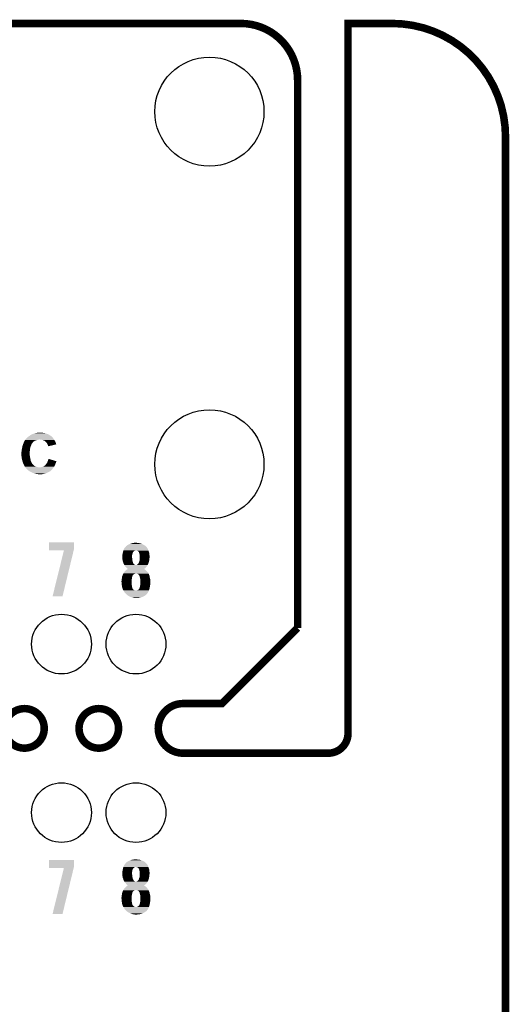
# Model space of a CAD drawing. Extents: x -1.3 to 24.2, y -3.9 to 39.2.
# Tile 33 of 33: x 14.3 to 24.2, y 19.3 to 39.2. Entities that reach past the tile are written whole.
import ezdxf

# ---------------------------------------------------------------- set-up
doc = ezdxf.new("R2010")
doc.units = 0
doc.layers.get('0').update_dxf_attribs({"linetype": 'CONTINUOUS'})
for name, color, linetype in [('THERMO_31_CLICK_V100_GKO', 5, 'CONTINUOUS'), ('THERMO_31_CLICK_V100_GTO', 14, 'CONTINUOUS'), ('THERMO_31_CLICK_V100_GTS', 12, 'CONTINUOUS')]:
    doc.layers.add(name, color=color, linetype=linetype)

# ---------------------------------------------------------------- blocks, each defined once
blk = doc.blocks.new('ROUND_9')
blk.add_circle((0, 0), 1.1)
blk = doc.blocks.new('ROUND_23')
blk.add_circle((0, 0), 0.602)

msp = doc.modelspace()

# ---------------------------------------------------------------- linework, layer by layer
at = {"layer": 'THERMO_31_CLICK_V100_GKO', "const_width": 0.1524}
for points in [[(13.843, 39.116), (18.796, 39.116)], [(20.955, 24.80056), (20.955, 39.116), (21.844, 39.116)], [(19.939, 26.924), (19.939, 37.973)], [(24.13, -1.27), (24.13, 36.83)], [(17.63014, 25.4), (18.415, 25.4), (19.939, 26.924)], [(17.63014, 24.39924), (20.55622, 24.39924)]]:
    msp.add_lwpolyline(points, dxfattribs=at)
for points in [[(19.939, 37.973, 0.4142136), (18.796, 39.116)], [(24.13, 36.83, 0.4142136), (21.844, 39.116)], [(17.63014, 25.4, 1), (17.63014, 24.39924)], [(20.55622, 24.39924, 0.4160804), (20.955, 24.80056)]]:
    msp.add_lwpolyline(points, format="xyb", dxfattribs=at)
for points in [[(14.0335, 24.89962, 1), (14.83106, 24.89962, 1)], [(15.5321, 24.89962, 1), (16.32966, 24.89962, 1)]]:
    msp.add_lwpolyline(points, format="xyb", close=True, dxfattribs=at)
at = {"layer": 'THERMO_31_CLICK_V100_GTO'}
for points in [[(14.500862, 30.777182), (14.503402, 30.779722), (14.99108, 30.777182), (14.988118, 30.779722)], [(14.503402, 30.779722), (14.5161, 30.787338), (14.988118, 30.779722), (14.97923, 30.787338)], [(14.5161, 30.787338), (14.52372, 30.79242), (14.97923, 30.787338), (14.9733, 30.79242)], [(14.52372, 30.79242), (14.53134, 30.7975), (14.9733, 30.79242), (14.966528, 30.7975)], [(14.53134, 30.7975), (14.54556, 30.80766), (14.966528, 30.7975), (14.95298, 30.80766)], [(14.54556, 30.80766), (14.54912, 30.810202), (14.95298, 30.80766), (14.948532, 30.810202)], [(14.54912, 30.810202), (14.562454, 30.81782), (14.948532, 30.810202), (14.935198, 30.81782)], [(14.562454, 30.81782), (14.5669, 30.82036), (14.935198, 30.81782), (14.93012, 30.82036)], [(14.5669, 30.82036), (14.58722, 30.83052), (14.93012, 30.82036), (14.909802, 30.83052)], [(14.58722, 30.83052), (14.604364, 30.83814), (14.909802, 30.83052), (14.894562, 30.83814)], [(14.604364, 30.83814), (14.61008, 30.84068), (14.894562, 30.83814), (14.884402, 30.84068)], [(14.61008, 30.84068), (14.617702, 30.84322), (14.884402, 30.84068), (14.874242, 30.84322)], [(14.617702, 30.84322), (14.63294, 30.848298), (14.874242, 30.84322), (14.860698, 30.848298)], [(14.63294, 30.848298), (14.64225, 30.850838), (14.860698, 30.848298), (14.853922, 30.850838)], [(14.64225, 30.850838), (14.660878, 30.85592), (14.853922, 30.850838), (14.8336, 30.85592)], [(14.660878, 30.85592), (14.674848, 30.85846), (14.8336, 30.85592), (14.81836, 30.85846)], [(14.674848, 30.85846), (14.688818, 30.861), (14.81836, 30.85846), (14.80058, 30.861)], [(14.688818, 30.861), (14.719298, 30.86354), (14.80058, 30.861), (14.787882, 30.86354)], [(14.719298, 30.86354), (14.749778, 30.86608), (14.772642, 30.86354), (14.762482, 30.86608)], [(14.3891, 30.57906), (14.398242, 30.609542), (14.55674, 30.57906), (14.5669, 30.609542)], [(14.398242, 30.609542), (14.402052, 30.62224), (14.5669, 30.609542), (14.57198, 30.62224)], [(14.402052, 30.62224), (14.404338, 30.62986), (14.57198, 30.62224), (14.57579, 30.62986)], [(14.404338, 30.62986), (14.405352, 30.632398), (14.57579, 30.62986), (14.57706, 30.632398)], [(14.405352, 30.632398), (14.41145, 30.647638), (14.57706, 30.632398), (14.587218, 30.647638)], [(14.41145, 30.647638), (14.413482, 30.652716), (14.587218, 30.647638), (14.589758, 30.652716)], [(14.413482, 30.652716), (14.4145, 30.65526), (14.589758, 30.652716), (14.5923, 30.65526)], [(14.4145, 30.65526), (14.41565, 30.657794), (14.5923, 30.65526), (14.594834, 30.657794)], [(14.41565, 30.657794), (14.416806, 30.660334), (14.594834, 30.657794), (14.59484, 30.660334)], [(14.416806, 30.660334), (14.4272, 30.683198), (14.59484, 30.660334), (14.6177, 30.683198)], [(14.4272, 30.683198), (14.431434, 30.69082), (14.6177, 30.683198), (14.62786, 30.69082)], [(14.431434, 30.69082), (14.435666, 30.69844), (14.62786, 30.69082), (14.640558, 30.69844)], [(14.435666, 30.69844), (14.4399, 30.70606), (14.640558, 30.69844), (14.659608, 30.70606)], [(14.4399, 30.70606), (14.441424, 30.7086), (14.659608, 30.70606), (14.66596, 30.7086)], [(14.441424, 30.7086), (14.445996, 30.71622), (14.66596, 30.7086), (14.688822, 30.71622)], [(14.445996, 30.71622), (14.450568, 30.72384), (14.688822, 30.71622), (14.719298, 30.72384)], [(14.450568, 30.72384), (14.45209, 30.726378), (14.724376, 30.72384), (14.731998, 30.726378)], [(14.45209, 30.726378), (14.452092, 30.72638), (14.731998, 30.726378), (14.739622, 30.72638)], [(14.452092, 30.72638), (14.455142, 30.731462), (15.028616, 30.72638), (15.025794, 30.731462)], [(14.455142, 30.731462), (14.462754, 30.739078), (15.025794, 30.731462), (15.021562, 30.739078)], [(14.462754, 30.739078), (14.47546, 30.751786), (15.021562, 30.739078), (15.010972, 30.751786)], [(14.47546, 30.751786), (14.475464, 30.75432), (15.010972, 30.751786), (15.00886, 30.75432)], [(14.475464, 30.75432), (14.475466, 30.754326), (15.00886, 30.75432), (15.008858, 30.754326)], [(14.475466, 30.754326), (14.483078, 30.761938), (15.008858, 30.754326), (15.003782, 30.761938)], [(14.483078, 30.761938), (14.48562, 30.76448), (15.003782, 30.761938), (15.002512, 30.76448)], [(14.48562, 30.76448), (14.489422, 30.767016), (15.002512, 30.76448), (15.001242, 30.767016)], [(14.489422, 30.767016), (14.493242, 30.769562), (15.001242, 30.767016), (14.998698, 30.769562)], [(14.493242, 30.769562), (14.500862, 30.777182), (14.998698, 30.769562), (14.99108, 30.777182)], [(14.765018, 30.72384), (14.739622, 30.72638), (15.030028, 30.72384), (15.028616, 30.72638)], [(14.78534, 30.71876), (14.765018, 30.72384), (15.03285, 30.71876), (15.030028, 30.72384)], [(14.794234, 30.71622), (14.78534, 30.71876), (15.03426, 30.71622), (15.03285, 30.71876)], [(14.80312, 30.713682), (14.794234, 30.71622), (15.035784, 30.713682), (15.03426, 30.71622)], [(14.8209, 30.70606), (14.80312, 30.713682), (15.040356, 30.70606), (15.035784, 30.713682)], [(14.8336, 30.70098), (14.8209, 30.70606), (15.043404, 30.70098), (15.040356, 30.70606)], [(14.843758, 30.69336), (14.8336, 30.70098), (15.047976, 30.69336), (15.043404, 30.70098)], [(14.846302, 30.690818), (14.843758, 30.69336), (15.0495, 30.690818), (15.047976, 30.69336)], [(14.848834, 30.688286), (14.846302, 30.690818), (15.050652, 30.688286), (15.0495, 30.690818)], [(14.851374, 30.68828), (14.848834, 30.688286), (15.050654, 30.68828), (15.050652, 30.688286)], [(14.866622, 30.673038), (14.851374, 30.68828), (15.057584, 30.673038), (15.050654, 30.68828)], [(14.875088, 30.66288), (14.866622, 30.673038), (15.0622, 30.66288), (15.057584, 30.673038)], [(14.87932, 30.6578), (14.875088, 30.66288), (15.064012, 30.6578), (15.0622, 30.66288)], [(14.892018, 30.64002), (14.87932, 30.6578), (15.070348, 30.64002), (15.064012, 30.6578)], [(14.898374, 30.627314), (14.892018, 30.64002), (15.074876, 30.627314), (15.070348, 30.64002)], [(14.89964, 30.62478), (14.898374, 30.627314), (15.064056, 30.62478), (15.074876, 30.627314)], [(14.90472, 30.609542), (14.89964, 30.62478), (14.998992, 30.609542), (15.064056, 30.62478)], [(14.909798, 30.599384), (14.90472, 30.609542), (14.955618, 30.599384), (14.998992, 30.609542)], [(14.9098, 30.591782), (14.909798, 30.599384), (14.923158, 30.591782), (14.955618, 30.599384)], [(14.912318, 30.59176), (14.9098, 30.591782), (14.923064, 30.59176), (14.923158, 30.591782)], [(14.91234, 30.589248), (14.912318, 30.59176), (14.91234, 30.589248), (14.923064, 30.59176)], [(14.37132, 30.46984), (14.372046, 30.474922), (14.53896, 30.46984), (14.53896, 30.474922)], [(14.37132, 30.411418), (14.37132, 30.46984), (14.53896, 30.411418), (14.53896, 30.46984)], [(14.37132, 30.401258), (14.37132, 30.411418), (14.540654, 30.401258), (14.53896, 30.411418)], [(14.372884, 30.38094), (14.37132, 30.401258), (14.54404, 30.38094), (14.540654, 30.401258)], [(14.372046, 30.474922), (14.37386, 30.48762), (14.53896, 30.474922), (14.540228, 30.48762)], [(14.37386, 30.48762), (14.375446, 30.50032), (14.540228, 30.48762), (14.5415, 30.50032)], [(14.375446, 30.50032), (14.378304, 30.52318), (14.5415, 30.50032), (14.54404, 30.52318)], [(14.378304, 30.52318), (14.37894, 30.528258), (14.54404, 30.52318), (14.544674, 30.528258)], [(14.37894, 30.528258), (14.381986, 30.543498), (14.544674, 30.528258), (14.54658, 30.543498)], [(14.381986, 30.543498), (14.386052, 30.56382), (14.54658, 30.543498), (14.551662, 30.56382)], [(14.386052, 30.56382), (14.3891, 30.57906), (14.551662, 30.56382), (14.55674, 30.57906)], [(14.37386, 30.368238), (14.372884, 30.38094), (14.545856, 30.368238), (14.54404, 30.38094)], [(14.374708, 30.363162), (14.37386, 30.368238), (14.54658, 30.363162), (14.545856, 30.368238)], [(14.37894, 30.33776), (14.374708, 30.363162), (14.552024, 30.33776), (14.54658, 30.363162)], [(14.381712, 30.3276), (14.37894, 30.33776), (14.5542, 30.3276), (14.552024, 30.33776)], [(14.392104, 30.289498), (14.381712, 30.3276), (14.561822, 30.289498), (14.5542, 30.3276)], [(14.39418, 30.28188), (14.392104, 30.289498), (14.565088, 30.28188), (14.561822, 30.289498)], [(14.397228, 30.27172), (14.39418, 30.28188), (14.56944, 30.27172), (14.565088, 30.28188)], [(14.401798, 30.25648), (14.397228, 30.27172), (14.57706, 30.25648), (14.56944, 30.27172)], [(14.408574, 30.24124), (14.401798, 30.25648), (14.58468, 30.24124), (14.57706, 30.25648)], [(14.41196, 30.23362), (14.408574, 30.24124), (14.590774, 30.23362), (14.58468, 30.24124)], [(14.414504, 30.228534), (14.41196, 30.23362), (14.59484, 30.228534), (14.590774, 30.23362)], [(14.41577, 30.226), (14.414504, 30.228534), (14.594862, 30.226), (14.59484, 30.228534)], [(14.415774, 30.225994), (14.41577, 30.226), (14.597386, 30.225994), (14.594862, 30.226)], [(14.419582, 30.218378), (14.415774, 30.225994), (14.605002, 30.218378), (14.597386, 30.225994)], [(14.42212, 30.2133), (14.419582, 30.218378), (14.61135, 30.2133), (14.605002, 30.218378)], [(14.425024, 30.20822), (14.42212, 30.2133), (14.6177, 30.20822), (14.61135, 30.2133)], [(14.43228, 30.195522), (14.425024, 30.20822), (14.63294, 30.195522), (14.6177, 30.20822)], [(14.432282, 30.19552), (14.43228, 30.195522), (14.632942, 30.19552), (14.63294, 30.195522)], [(14.437726, 30.182818), (14.432282, 30.19552), (14.65326, 30.182818), (14.632942, 30.19552)], [(14.81074, 30.18028), (14.83106, 30.19044), (15.031718, 30.18028), (15.036798, 30.19044)], [(14.83106, 30.19044), (14.84884, 30.205678), (15.036798, 30.19044), (15.044418, 30.205678)], [(14.84884, 30.205678), (14.85646, 30.213302), (15.044418, 30.205678), (15.04823, 30.213302)], [(14.85646, 30.213302), (14.86408, 30.22346), (15.04823, 30.213302), (15.053308, 30.22346)], [(14.86408, 30.22346), (14.866112, 30.226), (15.053308, 30.22346), (15.05458, 30.226)], [(14.866112, 30.226), (14.87424, 30.23616), (15.05458, 30.226), (15.057966, 30.23616)], [(14.87424, 30.23616), (14.87787, 30.241242), (15.057966, 30.23616), (15.05966, 30.241242)], [(14.87787, 30.241242), (14.88694, 30.25394), (15.05966, 30.241242), (15.06474, 30.25394)], [(14.88694, 30.25394), (14.891454, 30.264098), (15.06474, 30.25394), (15.06982, 30.264098)], [(14.891454, 30.264098), (14.89597, 30.27426), (15.06982, 30.264098), (15.072362, 30.27426)], [(14.89597, 30.27426), (14.8971, 30.2768), (15.072362, 30.27426), (15.073208, 30.2768)], [(14.8971, 30.2768), (14.898944, 30.281876), (15.073208, 30.2768), (15.0749, 30.281876)], [(14.898944, 30.281876), (14.899868, 30.284414), (15.0749, 30.281876), (15.077434, 30.284414)], [(14.899868, 30.284414), (14.900788, 30.286944), (15.077434, 30.284414), (15.07744, 30.286944)], [(14.900788, 30.286944), (14.90726, 30.30474), (15.07744, 30.286944), (15.018456, 30.30474)], [(14.90726, 30.30474), (14.91744, 30.335216), (15.018456, 30.30474), (14.91744, 30.335216)], [(14.4399, 30.177742), (14.437726, 30.182818), (14.67019, 30.177742), (14.65326, 30.182818)], [(14.441932, 30.175202), (14.4399, 30.177742), (14.67866, 30.175202), (14.67019, 30.177742)], [(14.45006, 30.16504), (14.441932, 30.175202), (14.706604, 30.16504), (14.67866, 30.175202)], [(14.451966, 30.1625), (14.45006, 30.16504), (14.737082, 30.1625), (14.721842, 30.16504)], [(14.45768, 30.15488), (14.451966, 30.1625), (15.014134, 30.15488), (15.019408, 30.1625)], [(14.46276, 30.14726), (14.45768, 30.15488), (15.00886, 30.14726), (15.014134, 30.15488)], [(14.46784, 30.13964), (14.46276, 30.14726), (15.002998, 30.13964), (15.00886, 30.14726)], [(14.49324, 30.114242), (14.46784, 30.13964), (14.983458, 30.114242), (15.002998, 30.13964)], [(14.493244, 30.11424), (14.49324, 30.114242), (14.983458, 30.11424), (14.983458, 30.114242)], [(14.510174, 30.10154), (14.493244, 30.11424), (14.97076, 30.10154), (14.983458, 30.11424)], [(14.51356, 30.099), (14.510174, 30.10154), (14.96771, 30.099), (14.97076, 30.10154)], [(14.528798, 30.088842), (14.51356, 30.099), (14.955522, 30.088842), (14.96771, 30.099)], [(14.53261, 30.0863), (14.528798, 30.088842), (14.952974, 30.0863), (14.955522, 30.088842)], [(14.532614, 30.086298), (14.53261, 30.0863), (14.950436, 30.086298), (14.952974, 30.0863)], [(14.53642, 30.08376), (14.532614, 30.086298), (14.945362, 30.08376), (14.950436, 30.086298)], [(14.536424, 30.083758), (14.53642, 30.08376), (14.94536, 30.083758), (14.945362, 30.08376)], [(14.545568, 30.078678), (14.536424, 30.083758), (14.940276, 30.078678), (14.94536, 30.083758)], [(14.55928, 30.07106), (14.545568, 30.078678), (14.925038, 30.07106), (14.940276, 30.078678)], [(14.58214, 30.0609), (14.55928, 30.07106), (14.904718, 30.0609), (14.925038, 30.07106)], [(14.5923, 30.05582), (14.58214, 30.0609), (14.894558, 30.05582), (14.904718, 30.0609)], [(14.60246, 30.05074), (14.5923, 30.05582), (14.87932, 30.05074), (14.894558, 30.05582)], [(14.625322, 30.04312), (14.60246, 30.05074), (14.86408, 30.04312), (14.87932, 30.05074)], [(14.62533, 30.043118), (14.625322, 30.04312), (14.864078, 30.043118), (14.86408, 30.04312)], [(14.64564, 30.03804), (14.62533, 30.043118), (14.846298, 30.03804), (14.864078, 30.043118)], [(14.65453, 30.0355), (14.64564, 30.03804), (14.82852, 30.0355), (14.846298, 30.03804)], [(14.663418, 30.03296), (14.65453, 30.0355), (14.81836, 30.03296), (14.82852, 30.0355)], [(14.6812, 30.03042), (14.663418, 30.03296), (14.8082, 30.03042), (14.81836, 30.03296)], [(14.69898, 30.02788), (14.6812, 30.03042), (14.796768, 30.02788), (14.8082, 30.03042)], [(14.711678, 30.02534), (14.69898, 30.02788), (14.785338, 30.02534), (14.796768, 30.02788)], [(14.731998, 30.022802), (14.724376, 30.02534), (14.739636, 30.022802), (14.76248, 30.02534)], [(14.739618, 30.0228), (14.731998, 30.022802), (14.739618, 30.0228), (14.739636, 30.022802)], [(14.737082, 30.1625), (14.742164, 30.162502), (15.019408, 30.1625), (15.01941, 30.162502)], [(14.742164, 30.162502), (14.747244, 30.16504), (15.01941, 30.162502), (15.021168, 30.16504)], [(14.759942, 30.16504), (14.775182, 30.167582), (15.021168, 30.16504), (15.022926, 30.167582)], [(14.775182, 30.167582), (14.79296, 30.175202), (15.022926, 30.167582), (15.028202, 30.175202)], [(14.79296, 30.175202), (14.81074, 30.18028), (15.028202, 30.175202), (15.031718, 30.18028)], [(14.930122, 28.514038), (14.93014, 28.648638), (15.4305, 28.514038), (15.4305, 28.648638)], [(14.93014, 28.648638), (14.930142, 28.64866), (15.4305, 28.648638), (14.930142, 28.64866)], [(16.504922, 28.592782), (16.52778, 28.60548), (16.852894, 28.592782), (16.829316, 28.60548)], [(16.52778, 28.60548), (16.539972, 28.61056), (16.829316, 28.60548), (16.819882, 28.61056)], [(16.539972, 28.61056), (16.55826, 28.61818), (16.819882, 28.61056), (16.80007, 28.61818)], [(16.55826, 28.61818), (16.571468, 28.62326), (16.80007, 28.61818), (16.78686, 28.62326)], [(16.571468, 28.62326), (16.591282, 28.63088), (16.78686, 28.62326), (16.763998, 28.63088)], [(16.591282, 28.63088), (16.602068, 28.633418), (16.763998, 28.63088), (16.756382, 28.633418)], [(16.602068, 28.633418), (16.623664, 28.6385), (16.756382, 28.633418), (16.7259, 28.6385)], [(16.623664, 28.6385), (16.63446, 28.64104), (16.7259, 28.6385), (16.703042, 28.64104)], [(16.63446, 28.64104), (16.680178, 28.64358), (16.703042, 28.64104), (16.692882, 28.64358)], [(14.93012, 28.488662), (14.930122, 28.514038), (15.42434, 28.488662), (15.4305, 28.514038)], [(15.227272, 28.48864), (14.93012, 28.488662), (15.424336, 28.48864), (15.42434, 28.488662)], [(14.998706, 27.561566), (15.227272, 28.48864), (15.199348, 27.561566), (15.424336, 28.48864)], [(16.40586, 28.381962), (16.407834, 28.39974), (16.601756, 28.381962), (16.60398, 28.39974)], [(16.407834, 28.39974), (16.4084, 28.40482), (16.60398, 28.39974), (16.604826, 28.40482)], [(16.4084, 28.40482), (16.410092, 28.414982), (16.604826, 28.40482), (16.606522, 28.414982)], [(16.410092, 28.414982), (16.41348, 28.4353), (16.606522, 28.414982), (16.613292, 28.4353)], [(16.41348, 28.4353), (16.415824, 28.44546), (16.613292, 28.4353), (16.61668, 28.44546)], [(16.415824, 28.44546), (16.416998, 28.450544), (16.61668, 28.44546), (16.61922, 28.450544)], [(16.416998, 28.450544), (16.417584, 28.453084), (16.61922, 28.450544), (16.619224, 28.453084)], [(16.417584, 28.453084), (16.420516, 28.465782), (16.619224, 28.453084), (16.629382, 28.465782)], [(16.420516, 28.465782), (16.421102, 28.46832), (16.629382, 28.465782), (16.632766, 28.46832)], [(16.421102, 28.46832), (16.425636, 28.48102), (16.632766, 28.46832), (16.649702, 28.48102)], [(16.425636, 28.48102), (16.426542, 28.483558), (16.649702, 28.48102), (16.65732, 28.483558)], [(16.426542, 28.483558), (16.42745, 28.4861), (16.65732, 28.483558), (16.667478, 28.4861)], [(16.42745, 28.4861), (16.428358, 28.48864), (16.667478, 28.4861), (16.675104, 28.48864)], [(16.428358, 28.48864), (16.4338, 28.50388), (16.930582, 28.48864), (16.924232, 28.50388)], [(16.4338, 28.50388), (16.44015, 28.51658), (16.924232, 28.50388), (16.91894, 28.51658)], [(16.44015, 28.51658), (16.45158, 28.539438), (16.91894, 28.51658), (16.906242, 28.539438)], [(16.45158, 28.539438), (16.451582, 28.53944), (16.906242, 28.539438), (16.906242, 28.53944)], [(16.451582, 28.53944), (16.465434, 28.55468), (16.906242, 28.53944), (16.89354, 28.55468)], [(16.465434, 28.55468), (16.476978, 28.56738), (16.89354, 28.55468), (16.88084, 28.56738)], [(16.476978, 28.56738), (16.476982, 28.567384), (16.88084, 28.56738), (16.880836, 28.567384)], [(16.476982, 28.567384), (16.479524, 28.57246), (16.880836, 28.567384), (16.875252, 28.57246)], [(16.479524, 28.57246), (16.48968, 28.58008), (16.875252, 28.57246), (16.86687, 28.58008)], [(16.48968, 28.58008), (16.504916, 28.592778), (16.86687, 28.58008), (16.8529, 28.592778)], [(16.504916, 28.592778), (16.504922, 28.592782), (16.8529, 28.592778), (16.852894, 28.592782)], [(16.692874, 28.4861), (16.680178, 28.48864), (16.93164, 28.4861), (16.930582, 28.48864)], [(16.692882, 28.486098), (16.692874, 28.4861), (16.931642, 28.486098), (16.93164, 28.4861)], [(16.705582, 28.48102), (16.692882, 28.486098), (16.933456, 28.48102), (16.931642, 28.486098)], [(16.72336, 28.470856), (16.705582, 28.48102), (16.937084, 28.470856), (16.933456, 28.48102)], [(16.73352, 28.45816), (16.72336, 28.470856), (16.94162, 28.45816), (16.937084, 28.470856)], [(16.7386, 28.453076), (16.73352, 28.45816), (16.943434, 28.453076), (16.94162, 28.45816)], [(16.739616, 28.450538), (16.7386, 28.453076), (16.94434, 28.450538), (16.943434, 28.453076)], [(16.743682, 28.44038), (16.739616, 28.450538), (16.946246, 28.44038), (16.94434, 28.450538)], [(16.74876, 28.4226), (16.743682, 28.44038), (16.94958, 28.4226), (16.946246, 28.44038)], [(16.751936, 28.4099), (16.74876, 28.4226), (16.95196, 28.4099), (16.94958, 28.4226)], [(16.75638, 28.392118), (16.751936, 28.4099), (16.952948, 28.392118), (16.95196, 28.4099)], [(16.40332, 28.371802), (16.405224, 28.37942), (16.60144, 28.371802), (16.60144, 28.37942)], [(16.40332, 28.359098), (16.40332, 28.371802), (16.60144, 28.359098), (16.60144, 28.371802)], [(16.40459, 28.343862), (16.40332, 28.359098), (16.60144, 28.343862), (16.60144, 28.359098)], [(16.405438, 28.333702), (16.40459, 28.343862), (16.60398, 28.333702), (16.60144, 28.343862)], [(16.405224, 28.37942), (16.40586, 28.381962), (16.60144, 28.37942), (16.601756, 28.381962)], [(16.40586, 28.32862), (16.405438, 28.333702), (16.60398, 28.32862), (16.60398, 28.333702)], [(16.407938, 28.305762), (16.40586, 28.32862), (16.60398, 28.305762), (16.60398, 28.32862)], [(16.4084, 28.30068), (16.407938, 28.305762), (16.605366, 28.30068), (16.60398, 28.305762)], [(16.412974, 28.27782), (16.4084, 28.30068), (16.6116, 28.27782), (16.605366, 28.30068)], [(16.41348, 28.275282), (16.412974, 28.27782), (16.612186, 28.275282), (16.6116, 28.27782)], [(16.4211, 28.25242), (16.41348, 28.275282), (16.617462, 28.25242), (16.612186, 28.275282)], [(16.423276, 28.244804), (16.4211, 28.25242), (16.619218, 28.244804), (16.617462, 28.25242)], [(16.426178, 28.23464), (16.423276, 28.244804), (16.624762, 28.23464), (16.619218, 28.244804)], [(16.43126, 28.22194), (16.426178, 28.23464), (16.631688, 28.22194), (16.624762, 28.23464)], [(16.432956, 28.21686), (16.43126, 28.22194), (16.634458, 28.21686), (16.631688, 28.22194)], [(16.4338, 28.214324), (16.432956, 28.21686), (16.636362, 28.214324), (16.634458, 28.21686)], [(16.436338, 28.21178), (16.4338, 28.214324), (16.63827, 28.21178), (16.636362, 28.214324)], [(16.439158, 28.206704), (16.436338, 28.21178), (16.642078, 28.206704), (16.63827, 28.21178)], [(16.443394, 28.19908), (16.439158, 28.206704), (16.654778, 28.19908), (16.642078, 28.206704)], [(16.446216, 28.194002), (16.443394, 28.19908), (16.667478, 28.194002), (16.654778, 28.19908)], [(16.692878, 28.194), (16.703036, 28.201618), (16.914368, 28.194), (16.91894, 28.201618)], [(16.703036, 28.201618), (16.70304, 28.20162), (16.91894, 28.201618), (16.91894, 28.20162)], [(16.70304, 28.20162), (16.712178, 28.209236), (16.91894, 28.20162), (16.92148, 28.209236)], [(16.712178, 28.209236), (16.715232, 28.21178), (16.92148, 28.209236), (16.924018, 28.21178)], [(16.715232, 28.21178), (16.71828, 28.21432), (16.924018, 28.21178), (16.925146, 28.21432)], [(16.71828, 28.21432), (16.725898, 28.22194), (16.925146, 28.21432), (16.928534, 28.22194)], [(16.725898, 28.22194), (16.733518, 28.2321), (16.928534, 28.22194), (16.93305, 28.2321)], [(16.733518, 28.2321), (16.734786, 28.234638), (16.93305, 28.2321), (16.93418, 28.234638)], [(16.734786, 28.234638), (16.741138, 28.247338), (16.93418, 28.234638), (16.937642, 28.247338)], [(16.741138, 28.247338), (16.74368, 28.262578), (16.937642, 28.247338), (16.941798, 28.262578)], [(16.74368, 28.26258), (16.751298, 28.280358), (16.9418, 28.26258), (16.945354, 28.280358)], [(16.74368, 28.262578), (16.74368, 28.26258), (16.941798, 28.262578), (16.9418, 28.26258)], [(16.751298, 28.280358), (16.752144, 28.287982), (16.945354, 28.280358), (16.94688, 28.287982)], [(16.752144, 28.287982), (16.75384, 28.30322), (16.94688, 28.287982), (16.948572, 28.30322)], [(16.75384, 28.30322), (16.754602, 28.31084), (16.948572, 28.30322), (16.94942, 28.31084)], [(16.754602, 28.31084), (16.75638, 28.32862), (16.94942, 28.31084), (16.951642, 28.32862)], [(16.75638, 28.364182), (16.75638, 28.392118), (16.9545, 28.364182), (16.952948, 28.392118)], [(16.75638, 28.34894), (16.75638, 28.364182), (16.9545, 28.34894), (16.9545, 28.364182)], [(16.75638, 28.33116), (16.75638, 28.34894), (16.95196, 28.33116), (16.9545, 28.34894)], [(16.75638, 28.32862), (16.75638, 28.33116), (16.951642, 28.32862), (16.95196, 28.33116)], [(16.411956, 27.990802), (16.420088, 28.011122), (16.616684, 27.990802), (16.642082, 28.011122)], [(16.420088, 28.011122), (16.421104, 28.01366), (16.642082, 28.011122), (16.647158, 28.01366)], [(16.421104, 28.01366), (16.423636, 28.0162), (16.647158, 28.01366), (16.65224, 28.0162)], [(16.423636, 28.0162), (16.42364, 28.016204), (16.65224, 28.0162), (16.652248, 28.016204)], [(16.42364, 28.016204), (16.425332, 28.02128), (16.652248, 28.016204), (16.664938, 28.02128)], [(16.425332, 28.02128), (16.426178, 28.02382), (16.664938, 28.02128), (16.672564, 28.02382)], [(16.426178, 28.02382), (16.42618, 28.023822), (16.932918, 28.02382), (16.932916, 28.023822)], [(16.42618, 28.023822), (16.433796, 28.036518), (16.932916, 28.023822), (16.92656, 28.036518)], [(16.433796, 28.036518), (16.433798, 28.03652), (16.92656, 28.036518), (16.92656, 28.03652)], [(16.433798, 28.03652), (16.44396, 28.051762), (16.92656, 28.03652), (16.915128, 28.051762)], [(16.44396, 28.051762), (16.44831, 28.056838), (16.915128, 28.051762), (16.91132, 28.056838)], [(16.447628, 28.19146), (16.446216, 28.194002), (16.680178, 28.19146), (16.667478, 28.194002)], [(16.449038, 28.18892), (16.447628, 28.19146), (16.91132, 28.18892), (16.912844, 28.19146)], [(16.44831, 28.056838), (16.459198, 28.06954), (16.91132, 28.056838), (16.89862, 28.06954)], [(16.45811, 28.17622), (16.449038, 28.18892), (16.903702, 28.17622), (16.91132, 28.18892)], [(16.46174, 28.171138), (16.45811, 28.17622), (16.900312, 28.171138), (16.903702, 28.17622)], [(16.459198, 28.06954), (16.47444, 28.08478), (16.89862, 28.06954), (16.88338, 28.08478)], [(16.47045, 28.160978), (16.46174, 28.171138), (16.89354, 28.160978), (16.900312, 28.171138)], [(16.47698, 28.15336), (16.47045, 28.160978), (16.88701, 28.15336), (16.89354, 28.160978)], [(16.47444, 28.08478), (16.477404, 28.087322), (16.88338, 28.08478), (16.880838, 28.087322)], [(16.485448, 28.1432), (16.47698, 28.15336), (16.878302, 28.1432), (16.88701, 28.15336)], [(16.477404, 28.087322), (16.492218, 28.10002), (16.880838, 28.087322), (16.8656, 28.10002)], [(16.48968, 28.13812), (16.485448, 28.1432), (16.87322, 28.13812), (16.878302, 28.1432)], [(16.49984, 28.12796), (16.48968, 28.13812), (16.863058, 28.12796), (16.87322, 28.13812)], [(16.492218, 28.10002), (16.492222, 28.100022), (16.8656, 28.10002), (16.865598, 28.100022)], [(16.492222, 28.100022), (16.505916, 28.107638), (16.865598, 28.100022), (16.85544, 28.107638)], [(16.507458, 28.120342), (16.49984, 28.12796), (16.852934, 28.120342), (16.863058, 28.12796)], [(16.505916, 28.107638), (16.51505, 28.112718), (16.85544, 28.107638), (16.845284, 28.112718)], [(16.515072, 28.115264), (16.507458, 28.120342), (16.846186, 28.115264), (16.852934, 28.120342)], [(16.51505, 28.112718), (16.515054, 28.11272), (16.845284, 28.112718), (16.842806, 28.11272)], [(16.515054, 28.11272), (16.51508, 28.112734), (16.842806, 28.11272), (16.842824, 28.112734)], [(16.51508, 28.112734), (16.515072, 28.115264), (16.842824, 28.112734), (16.846186, 28.115264)], [(16.697962, 28.021278), (16.680178, 28.02382), (16.93419, 28.021278), (16.932918, 28.02382)], [(16.685256, 28.19146), (16.692878, 28.194), (16.912844, 28.19146), (16.914368, 28.194)], [(16.7132, 28.01366), (16.697962, 28.021278), (16.938004, 28.01366), (16.93419, 28.021278)], [(16.719546, 28.01112), (16.7132, 28.01366), (16.939274, 28.01112), (16.938004, 28.01366)], [(16.71959, 28.011102), (16.719546, 28.01112), (16.941804, 28.011102), (16.939274, 28.01112)], [(16.7259, 28.008576), (16.71959, 28.011102), (16.94231, 28.008576), (16.941804, 28.011102)], [(16.73606, 27.998418), (16.7259, 28.008576), (16.944342, 27.998418), (16.94231, 28.008576)], [(16.38808, 27.871422), (16.388926, 27.8765), (16.59128, 27.871422), (16.59128, 27.8765)], [(16.38808, 27.856178), (16.38808, 27.871422), (16.59128, 27.856178), (16.59128, 27.871422)], [(16.391172, 27.820622), (16.38808, 27.856178), (16.59128, 27.820622), (16.59128, 27.856178)], [(16.388926, 27.8765), (16.39062, 27.886658), (16.59128, 27.8765), (16.592408, 27.886658)], [(16.39062, 27.886658), (16.39203, 27.89936), (16.592408, 27.886658), (16.59382, 27.89936)], [(16.392498, 27.80538), (16.391172, 27.820622), (16.59382, 27.80538), (16.59128, 27.820622)], [(16.39203, 27.89936), (16.39316, 27.909518), (16.59382, 27.89936), (16.596076, 27.909518)], [(16.39316, 27.79776), (16.392498, 27.80538), (16.594774, 27.79776), (16.59382, 27.80538)], [(16.39316, 27.909518), (16.3957, 27.92222), (16.596076, 27.909518), (16.5989, 27.92222)], [(16.3957, 27.92222), (16.39824, 27.934918), (16.5989, 27.92222), (16.600714, 27.934918)], [(16.39824, 27.934918), (16.398748, 27.94), (16.600714, 27.934918), (16.60144, 27.94)], [(16.398748, 27.94), (16.400272, 27.95524), (16.60144, 27.94), (16.60398, 27.95524)], [(16.400272, 27.95524), (16.400782, 27.960322), (16.60398, 27.95524), (16.60525, 27.960322)], [(16.400782, 27.960322), (16.402626, 27.965398), (16.60525, 27.960322), (16.60652, 27.965398)], [(16.402626, 27.965398), (16.405398, 27.973018), (16.60652, 27.965398), (16.60906, 27.973018)], [(16.405398, 27.973018), (16.41094, 27.98826), (16.60906, 27.973018), (16.615594, 27.98826)], [(16.41094, 27.98826), (16.411956, 27.990802), (16.615594, 27.98826), (16.616684, 27.990802)], [(16.74368, 27.988258), (16.73606, 27.998418), (16.948406, 27.988258), (16.944342, 27.998418)], [(16.74495, 27.98572), (16.74368, 27.988258), (16.94942, 27.98572), (16.948406, 27.988258)], [(16.746222, 27.983178), (16.74495, 27.98572), (16.950374, 27.983178), (16.94942, 27.98572)], [(16.7513, 27.975556), (16.746222, 27.983178), (16.953232, 27.975556), (16.950374, 27.983178)], [(16.7513, 27.973016), (16.7513, 27.975556), (16.954184, 27.973016), (16.953232, 27.975556)], [(16.753478, 27.965398), (16.7513, 27.973016), (16.95704, 27.965398), (16.954184, 27.973016)], [(16.75638, 27.95524), (16.753478, 27.965398), (16.958056, 27.95524), (16.95704, 27.965398)], [(16.760192, 27.939998), (16.75638, 27.95524), (16.95958, 27.939998), (16.958056, 27.95524)], [(16.76146, 27.93492), (16.760192, 27.939998), (16.960966, 27.93492), (16.95958, 27.939998)], [(16.76654, 27.912058), (16.76146, 27.93492), (16.9672, 27.912058), (16.960966, 27.93492)], [(16.76654, 27.89428), (16.76654, 27.912058), (16.968682, 27.89428), (16.9672, 27.912058)], [(16.768128, 27.881582), (16.76654, 27.89428), (16.96974, 27.881582), (16.968682, 27.89428)], [(16.76654, 27.79776), (16.767668, 27.807918), (16.967708, 27.79776), (16.96974, 27.807918)], [(16.767668, 27.807918), (16.76908, 27.82062), (16.96974, 27.807918), (16.96974, 27.82062)], [(16.76908, 27.873958), (16.768128, 27.881582), (16.96974, 27.873958), (16.96974, 27.881582)], [(16.76908, 27.82062), (16.76908, 27.873958), (16.96974, 27.82062), (16.96974, 27.873958)], [(16.395066, 27.78506), (16.39316, 27.79776), (16.59636, 27.78506), (16.594774, 27.79776)], [(16.397734, 27.76728), (16.395066, 27.78506), (16.5989, 27.76728), (16.59636, 27.78506)], [(16.40078, 27.746962), (16.397734, 27.76728), (16.603416, 27.746962), (16.5989, 27.76728)], [(16.401678, 27.744418), (16.40078, 27.746962), (16.60398, 27.744418), (16.603416, 27.746962)], [(16.407952, 27.726644), (16.401678, 27.744418), (16.60906, 27.726644), (16.60398, 27.744418)], [(16.408848, 27.724106), (16.407952, 27.726644), (16.60906, 27.724106), (16.60906, 27.726644)], [(16.410642, 27.719022), (16.408848, 27.724106), (16.614136, 27.719022), (16.60906, 27.724106)], [(16.41333, 27.711406), (16.410642, 27.719022), (16.616678, 27.711406), (16.614136, 27.719022)], [(16.41602, 27.703782), (16.41333, 27.711406), (16.626838, 27.703782), (16.616678, 27.711406)], [(16.421438, 27.693624), (16.41602, 27.703782), (16.634458, 27.693624), (16.626838, 27.703782)], [(16.425504, 27.686), (16.421438, 27.693624), (16.647158, 27.686), (16.634458, 27.693624)], [(16.428212, 27.680922), (16.425504, 27.686), (16.662398, 27.680922), (16.647158, 27.686)], [(16.428214, 27.68092), (16.428212, 27.680922), (16.697956, 27.68092), (16.662398, 27.680922)], [(16.43634, 27.66568), (16.428214, 27.68092), (16.934686, 27.66568), (16.9418, 27.68092)], [(16.45041, 27.642818), (16.43634, 27.66568), (16.924018, 27.642818), (16.934686, 27.66568)], [(16.456658, 27.632662), (16.45041, 27.642818), (16.916986, 27.632662), (16.924018, 27.642818)], [(16.479522, 27.609798), (16.456658, 27.632662), (16.901158, 27.609798), (16.916986, 27.632662)], [(16.48206, 27.60726), (16.479522, 27.609798), (16.89862, 27.60726), (16.901158, 27.609798)], [(16.49476, 27.5971), (16.48206, 27.60726), (16.88846, 27.5971), (16.89862, 27.60726)], [(16.697956, 27.68092), (16.70812, 27.686), (16.9418, 27.68092), (16.943386, 27.686)], [(16.70812, 27.686), (16.72082, 27.69108), (16.943386, 27.686), (16.944974, 27.69108)], [(16.72082, 27.69108), (16.730978, 27.6987), (16.944974, 27.69108), (16.947356, 27.6987)], [(16.730978, 27.6987), (16.743678, 27.7114), (16.947356, 27.6987), (16.951324, 27.7114)], [(16.743678, 27.7114), (16.748758, 27.721558), (16.951324, 27.7114), (16.9545, 27.721558)], [(16.748758, 27.721558), (16.751298, 27.726636), (16.9545, 27.721558), (16.955514, 27.726636)], [(16.751298, 27.726636), (16.7513, 27.729176), (16.955514, 27.726636), (16.956022, 27.729176)], [(16.7513, 27.729176), (16.75384, 27.734258), (16.956022, 27.729176), (16.957038, 27.734258)], [(16.75384, 27.734258), (16.756382, 27.74442), (16.957038, 27.734258), (16.95907, 27.74442)], [(16.756382, 27.74442), (16.761458, 27.759658), (16.95907, 27.74442), (16.962118, 27.759658)], [(16.761458, 27.759662), (16.764, 27.77744), (16.96212, 27.759662), (16.964658, 27.77744)], [(16.761458, 27.759658), (16.761458, 27.759662), (16.962118, 27.759658), (16.96212, 27.759662)], [(16.764, 27.77744), (16.766222, 27.79522), (16.964658, 27.77744), (16.9672, 27.79522)], [(16.766222, 27.79522), (16.76654, 27.79776), (16.9672, 27.79522), (16.967708, 27.79776)], [(15.199342, 27.56154), (14.998706, 27.561566), (15.199342, 27.56154), (15.199348, 27.561566)], [(16.50746, 27.58694), (16.49476, 27.5971), (16.874236, 27.58694), (16.88846, 27.5971)], [(16.510954, 27.5844), (16.50746, 27.58694), (16.87068, 27.5844), (16.874236, 27.58694)], [(16.53191, 27.56916), (16.510954, 27.5844), (16.847818, 27.56916), (16.87068, 27.5844)], [(16.5354, 27.566622), (16.53191, 27.56916), (16.842742, 27.566622), (16.847818, 27.56916)], [(16.56334, 27.55392), (16.5354, 27.566622), (16.817338, 27.55392), (16.842742, 27.566622)], [(16.588738, 27.543762), (16.56334, 27.55392), (16.786864, 27.543762), (16.817338, 27.55392)], [(16.601444, 27.54122), (16.588738, 27.543762), (16.779238, 27.54122), (16.786864, 27.543762)], [(16.614138, 27.53868), (16.601444, 27.54122), (16.767808, 27.53868), (16.779238, 27.54122)], [(16.634456, 27.531062), (16.614138, 27.53868), (16.733526, 27.531062), (16.767808, 27.53868)], [(16.634472, 27.53106), (16.634456, 27.531062), (16.733518, 27.53106), (16.733526, 27.531062)], [(16.65478, 27.52852), (16.634472, 27.53106), (16.68018, 27.52852), (16.733518, 27.53106)], [(14.930122, 22.108158), (14.93014, 22.245298), (15.4305, 22.108158), (15.4305, 22.245298)], [(14.93014, 22.245298), (14.930142, 22.24532), (15.4305, 22.245298), (14.930142, 22.24532)], [(16.571474, 22.240242), (16.591282, 22.24786), (16.78686, 22.240242), (16.7621, 22.24786)], [(16.591282, 22.24786), (16.605674, 22.2504), (16.7621, 22.24786), (16.753842, 22.2504)], [(16.605674, 22.2504), (16.620066, 22.25294), (16.753842, 22.2504), (16.7259, 22.25294)], [(16.620066, 22.25294), (16.63446, 22.25548), (16.7259, 22.25294), (16.703042, 22.25548)], [(16.63446, 22.25548), (16.680178, 22.25802), (16.703042, 22.25548), (16.692882, 22.25802)], [(14.93012, 22.085322), (14.930122, 22.108158), (15.424958, 22.085322), (15.4305, 22.108158)], [(15.227272, 22.0853), (14.93012, 22.085322), (15.424952, 22.0853), (15.424958, 22.085322)], [(14.998706, 21.155686), (15.227272, 22.0853), (15.199348, 21.155686), (15.424952, 22.0853)], [(16.409784, 22.029422), (16.41348, 22.04974), (16.606522, 22.029422), (16.61329, 22.04974)], [(16.41348, 22.04974), (16.414024, 22.05228), (16.61329, 22.04974), (16.614138, 22.05228)], [(16.414024, 22.05228), (16.416202, 22.062442), (16.614138, 22.05228), (16.616684, 22.062442)], [(16.416202, 22.062442), (16.416746, 22.064986), (16.616684, 22.062442), (16.61922, 22.064986)], [(16.416746, 22.064986), (16.41729, 22.067524), (16.61922, 22.064986), (16.619224, 22.067524)], [(16.41729, 22.067524), (16.420012, 22.080222), (16.619224, 22.067524), (16.629382, 22.080222)], [(16.420012, 22.080222), (16.421102, 22.0853), (16.629382, 22.080222), (16.636152, 22.0853)], [(16.421102, 22.0853), (16.424728, 22.09546), (16.636152, 22.0853), (16.6497, 22.09546)], [(16.424728, 22.09546), (16.426542, 22.10054), (16.6497, 22.09546), (16.657324, 22.10054)], [(16.426542, 22.10054), (16.426544, 22.100542), (16.657324, 22.10054), (16.667482, 22.100542)], [(16.426544, 22.100542), (16.42745, 22.10308), (16.667482, 22.100542), (16.675104, 22.10308)], [(16.42745, 22.10308), (16.4338, 22.120862), (16.930582, 22.10308), (16.923174, 22.120862)], [(16.4338, 22.120862), (16.43927, 22.13102), (16.923174, 22.120862), (16.91894, 22.13102)], [(16.43927, 22.13102), (16.45158, 22.153878), (16.91894, 22.13102), (16.906244, 22.153878)], [(16.45158, 22.15388), (16.466394, 22.171658), (16.906242, 22.15388), (16.893542, 22.171658)], [(16.45158, 22.153878), (16.45158, 22.15388), (16.906244, 22.153878), (16.906242, 22.15388)], [(16.466394, 22.171658), (16.472744, 22.17928), (16.893542, 22.171658), (16.883384, 22.17928)], [(16.472744, 22.17928), (16.476974, 22.184356), (16.883384, 22.17928), (16.880842, 22.184356)], [(16.476974, 22.184356), (16.476982, 22.184364), (16.880842, 22.184356), (16.880834, 22.184364)], [(16.476982, 22.184364), (16.479524, 22.18944), (16.880834, 22.184364), (16.87525, 22.18944)], [(16.479524, 22.18944), (16.48968, 22.19706), (16.87525, 22.18944), (16.866868, 22.19706)], [(16.48968, 22.19706), (16.508726, 22.209758), (16.866868, 22.19706), (16.8529, 22.209758)], [(16.508726, 22.209758), (16.52778, 22.22246), (16.8529, 22.209758), (16.829316, 22.22246)], [(16.52778, 22.22246), (16.539972, 22.22754), (16.829316, 22.22246), (16.819882, 22.22754)], [(16.539972, 22.22754), (16.55826, 22.23516), (16.819882, 22.22754), (16.800072, 22.23516)], [(16.55826, 22.23516), (16.571474, 22.240242), (16.800072, 22.23516), (16.78686, 22.240242)], [(16.69288, 22.10054), (16.680178, 22.10308), (16.93164, 22.10054), (16.930582, 22.10308)], [(16.705582, 22.098), (16.69288, 22.10054), (16.932548, 22.098), (16.93164, 22.10054)], [(16.72336, 22.087836), (16.705582, 22.098), (16.936178, 22.087836), (16.932548, 22.098)], [(16.73352, 22.07514), (16.72336, 22.087836), (16.940712, 22.07514), (16.936178, 22.087836)], [(16.7386, 22.070054), (16.73352, 22.07514), (16.942528, 22.070054), (16.940712, 22.07514)], [(16.738602, 22.067516), (16.7386, 22.070054), (16.943434, 22.067516), (16.942528, 22.070054)], [(16.739618, 22.064978), (16.738602, 22.067516), (16.94434, 22.064978), (16.943434, 22.067516)], [(16.743682, 22.05482), (16.739618, 22.064978), (16.946246, 22.05482), (16.94434, 22.064978)], [(16.74876, 22.037042), (16.743682, 22.05482), (16.94958, 22.037042), (16.946246, 22.05482)], [(16.40332, 21.986242), (16.40535, 21.9964), (16.60144, 21.986242), (16.60144, 21.9964)], [(16.40332, 21.973538), (16.40332, 21.986242), (16.60144, 21.973538), (16.60144, 21.986242)], [(16.40438, 21.960842), (16.40332, 21.973538), (16.60144, 21.960842), (16.60144, 21.973538)], [(16.405438, 21.948142), (16.40438, 21.960842), (16.60398, 21.948142), (16.60144, 21.960842)], [(16.40535, 21.9964), (16.40586, 21.99894), (16.60144, 21.9964), (16.601802, 21.99894)], [(16.40586, 21.94306), (16.405438, 21.948142), (16.60398, 21.94306), (16.60398, 21.948142)], [(16.40586, 21.99894), (16.407552, 22.01418), (16.601802, 21.99894), (16.60398, 22.01418)], [(16.407708, 21.922742), (16.40586, 21.94306), (16.60398, 21.922742), (16.60398, 21.94306)], [(16.407552, 22.01418), (16.4084, 22.0218), (16.60398, 22.01418), (16.60525, 22.0218)], [(16.4084, 21.91512), (16.407708, 21.922742), (16.605886, 21.91512), (16.60398, 21.922742)], [(16.4084, 22.0218), (16.409784, 22.029422), (16.60525, 22.0218), (16.606522, 22.029422)], [(16.412974, 21.89226), (16.4084, 21.91512), (16.6116, 21.89226), (16.605886, 21.91512)], [(16.41348, 21.889722), (16.412974, 21.89226), (16.612186, 21.889722), (16.6116, 21.89226)], [(16.421098, 21.869402), (16.41348, 21.889722), (16.616874, 21.869402), (16.612186, 21.889722)], [(16.42364, 21.859242), (16.421098, 21.869402), (16.619218, 21.859242), (16.616874, 21.869402)], [(16.42618, 21.849082), (16.42364, 21.859242), (16.625314, 21.849082), (16.619218, 21.859242)], [(16.43126, 21.83638), (16.42618, 21.849082), (16.632936, 21.83638), (16.625314, 21.849082)], [(16.725898, 21.83638), (16.733518, 21.84654), (16.928534, 21.83638), (16.93305, 21.84654)], [(16.733518, 21.84654), (16.734786, 21.849078), (16.93305, 21.84654), (16.93418, 21.849078)], [(16.734786, 21.849078), (16.741138, 21.861778), (16.93418, 21.849078), (16.937642, 21.861778)], [(16.741138, 21.861778), (16.74368, 21.877018), (16.937642, 21.861778), (16.941798, 21.877018)], [(16.74368, 21.87702), (16.751298, 21.897336), (16.9418, 21.87702), (16.945862, 21.897336)], [(16.74368, 21.877018), (16.74368, 21.87702), (16.941798, 21.877018), (16.9418, 21.87702)], [(16.75107, 22.02434), (16.74876, 22.037042), (16.95196, 22.02434), (16.94958, 22.037042)], [(16.75384, 22.0091), (16.75107, 22.02434), (16.952808, 22.0091), (16.95196, 22.02434)], [(16.751298, 21.897336), (16.751862, 21.902422), (16.945862, 21.897336), (16.94688, 21.902422)], [(16.751862, 21.902422), (16.75384, 21.9202), (16.94688, 21.902422), (16.948854, 21.9202)], [(16.75638, 21.996398), (16.75384, 22.0091), (16.953514, 21.996398), (16.952808, 22.0091)], [(16.75384, 21.9202), (16.75638, 21.9456), (16.948854, 21.9202), (16.951676, 21.9456)], [(16.75638, 21.978622), (16.75638, 21.996398), (16.9545, 21.978622), (16.953514, 21.996398)], [(16.75638, 21.963378), (16.75638, 21.978622), (16.9545, 21.963378), (16.9545, 21.978622)], [(16.75638, 21.948142), (16.75638, 21.963378), (16.95196, 21.948142), (16.9545, 21.963378)], [(16.75638, 21.9456), (16.75638, 21.948142), (16.951676, 21.9456), (16.95196, 21.948142)], [(16.42618, 21.640802), (16.433794, 21.653496), (16.93291, 21.640802), (16.926562, 21.653496)], [(16.4338, 21.828764), (16.43126, 21.83638), (16.637506, 21.828764), (16.632936, 21.83638)], [(16.433794, 21.653496), (16.433798, 21.6535), (16.926562, 21.653496), (16.92656, 21.6535)], [(16.433798, 21.6535), (16.443962, 21.668742), (16.92656, 21.6535), (16.913496, 21.668742)], [(16.436338, 21.826222), (16.4338, 21.828764), (16.63903, 21.826222), (16.637506, 21.828764)], [(16.439512, 21.821144), (16.436338, 21.826222), (16.642076, 21.821144), (16.63903, 21.826222)], [(16.444278, 21.81352), (16.439512, 21.821144), (16.654778, 21.81352), (16.642076, 21.821144)], [(16.443962, 21.668742), (16.4465, 21.67128), (16.913496, 21.668742), (16.91132, 21.67128)], [(16.447452, 21.808442), (16.444278, 21.81352), (16.667476, 21.808442), (16.654778, 21.81352)], [(16.4465, 21.67128), (16.46682, 21.6916), (16.91132, 21.67128), (16.89354, 21.6916)], [(16.447454, 21.80844), (16.447452, 21.808442), (16.692876, 21.80844), (16.667476, 21.808442)], [(16.449042, 21.805898), (16.447454, 21.80844), (16.91132, 21.805898), (16.913224, 21.80844)], [(16.458568, 21.790658), (16.449042, 21.805898), (16.903698, 21.790658), (16.91132, 21.805898)], [(16.46174, 21.785582), (16.458568, 21.790658), (16.900314, 21.785582), (16.903698, 21.790658)], [(16.471904, 21.775418), (16.46174, 21.785582), (16.89354, 21.775418), (16.900314, 21.785582)], [(16.46682, 21.6916), (16.479522, 21.704302), (16.89354, 21.6916), (16.880838, 21.704302)], [(16.476982, 21.770338), (16.471904, 21.775418), (16.889184, 21.770338), (16.89354, 21.775418)], [(16.487566, 21.757638), (16.476982, 21.770338), (16.878298, 21.757638), (16.889184, 21.770338)], [(16.479522, 21.704302), (16.49222, 21.717), (16.880838, 21.704302), (16.865598, 21.717)], [(16.48968, 21.7551), (16.487566, 21.757638), (16.875252, 21.7551), (16.878298, 21.757638)], [(16.499838, 21.74494), (16.48968, 21.7551), (16.86306, 21.74494), (16.875252, 21.7551)], [(16.49222, 21.717), (16.492222, 21.717002), (16.865598, 21.717), (16.865596, 21.717002)], [(16.492222, 21.717002), (16.510482, 21.727158), (16.865596, 21.717002), (16.845284, 21.727158)], [(16.507458, 21.734784), (16.499838, 21.74494), (16.849546, 21.734784), (16.86306, 21.74494)], [(16.515064, 21.732244), (16.507458, 21.734784), (16.846166, 21.732244), (16.849546, 21.734784)], [(16.510482, 21.727158), (16.515022, 21.729682), (16.845284, 21.727158), (16.842758, 21.729682)], [(16.515022, 21.729682), (16.51508, 21.729714), (16.842758, 21.729682), (16.8428, 21.729714)], [(16.51508, 21.729714), (16.515064, 21.732244), (16.8428, 21.729714), (16.846166, 21.732244)], [(16.692876, 21.80844), (16.703036, 21.816058), (16.913224, 21.80844), (16.918938, 21.816058)], [(16.703036, 21.816058), (16.70304, 21.81606), (16.918938, 21.816058), (16.918938, 21.81606)], [(16.70304, 21.81606), (16.712178, 21.823676), (16.918938, 21.81606), (16.92148, 21.823676)], [(16.712178, 21.823676), (16.715232, 21.82622), (16.92148, 21.823676), (16.924018, 21.82622)], [(16.715232, 21.82622), (16.71828, 21.82876), (16.924018, 21.82622), (16.925146, 21.82876)], [(16.71828, 21.82876), (16.725898, 21.83638), (16.925146, 21.82876), (16.928534, 21.83638)], [(16.38808, 21.48586), (16.389168, 21.49348), (16.59128, 21.48586), (16.59128, 21.49348)], [(16.38808, 21.470618), (16.38808, 21.48586), (16.59128, 21.470618), (16.59128, 21.48586)], [(16.391082, 21.437602), (16.38808, 21.470618), (16.59128, 21.437602), (16.59128, 21.470618)], [(16.389168, 21.49348), (16.39062, 21.50364), (16.59128, 21.49348), (16.592408, 21.50364)], [(16.39062, 21.50364), (16.39203, 21.51634), (16.592408, 21.50364), (16.59382, 21.51634)], [(16.39203, 21.51634), (16.39316, 21.5265), (16.59382, 21.51634), (16.596076, 21.5265)], [(16.39316, 21.5265), (16.39598, 21.5392), (16.596076, 21.5265), (16.5989, 21.5392)], [(16.39598, 21.5392), (16.39824, 21.549362), (16.5989, 21.5392), (16.60035, 21.549362)], [(16.39824, 21.549362), (16.398932, 21.556978), (16.60035, 21.549362), (16.60144, 21.556978)], [(16.398932, 21.556978), (16.400782, 21.577302), (16.60144, 21.556978), (16.605504, 21.577302)], [(16.400782, 21.577302), (16.402628, 21.582382), (16.605504, 21.577302), (16.606522, 21.582382)], [(16.402628, 21.582382), (16.404476, 21.587464), (16.606522, 21.582382), (16.60906, 21.587464)], [(16.404476, 21.587464), (16.4054, 21.590004), (16.60906, 21.587464), (16.609062, 21.590004)], [(16.4054, 21.590004), (16.41094, 21.60524), (16.609062, 21.590004), (16.615594, 21.60524)], [(16.41094, 21.60524), (16.411956, 21.607782), (16.615594, 21.60524), (16.616684, 21.607782)], [(16.411956, 21.607782), (16.416022, 21.617942), (16.616684, 21.607782), (16.629382, 21.617942)], [(16.416022, 21.617942), (16.41907, 21.62556), (16.629382, 21.617942), (16.64208, 21.62556)], [(16.41907, 21.62556), (16.421104, 21.63064), (16.64208, 21.62556), (16.648852, 21.63064)], [(16.421104, 21.63064), (16.423638, 21.633182), (16.648852, 21.63064), (16.652242, 21.633182)], [(16.423638, 21.633182), (16.42364, 21.633184), (16.652242, 21.633182), (16.65225, 21.633184)], [(16.42364, 21.633184), (16.424486, 21.635722), (16.65225, 21.633184), (16.66494, 21.635722)], [(16.424486, 21.635722), (16.425332, 21.63826), (16.66494, 21.635722), (16.672564, 21.63826)], [(16.425332, 21.63826), (16.42618, 21.640802), (16.934182, 21.63826), (16.93291, 21.640802)], [(16.697962, 21.635718), (16.680178, 21.63826), (16.935454, 21.635718), (16.934182, 21.63826)], [(16.713202, 21.63064), (16.697962, 21.635718), (16.937992, 21.63064), (16.935454, 21.635718)], [(16.717436, 21.6281), (16.713202, 21.63064), (16.939262, 21.6281), (16.937992, 21.63064)], [(16.721678, 21.625554), (16.717436, 21.6281), (16.941802, 21.625554), (16.939262, 21.6281)], [(16.7259, 21.62302), (16.721678, 21.625554), (16.942436, 21.62302), (16.941802, 21.625554)], [(16.736052, 21.615402), (16.7259, 21.62302), (16.94434, 21.615402), (16.942436, 21.62302)], [(16.736062, 21.615394), (16.736052, 21.615402), (16.944344, 21.615394), (16.94434, 21.615402)], [(16.741142, 21.605238), (16.736062, 21.615394), (16.947728, 21.605238), (16.944344, 21.615394)], [(16.744526, 21.600162), (16.741142, 21.605238), (16.94942, 21.600162), (16.947728, 21.605238)], [(16.746222, 21.597618), (16.744526, 21.600162), (16.95051, 21.597618), (16.94942, 21.600162)], [(16.7513, 21.592534), (16.746222, 21.597618), (16.95269, 21.592534), (16.95051, 21.597618)], [(16.7513, 21.589998), (16.7513, 21.592534), (16.953776, 21.589998), (16.95269, 21.592534)], [(16.753206, 21.582376), (16.7513, 21.589998), (16.95704, 21.582376), (16.953776, 21.589998)], [(16.759556, 21.556978), (16.753206, 21.582376), (16.95958, 21.556978), (16.95704, 21.582376)], [(16.76654, 21.529038), (16.759556, 21.556978), (16.9672, 21.529038), (16.95958, 21.556978)], [(16.76654, 21.50872), (16.76654, 21.529038), (16.968764, 21.50872), (16.9672, 21.529038)], [(16.768354, 21.496022), (16.76654, 21.50872), (16.96974, 21.496022), (16.968764, 21.50872)], [(16.76908, 21.490938), (16.768354, 21.496022), (16.96974, 21.490938), (16.96974, 21.496022)], [(16.76908, 21.4376), (16.76908, 21.490938), (16.96974, 21.4376), (16.96974, 21.490938)], [(16.39316, 21.41474), (16.391082, 21.437602), (16.594546, 21.41474), (16.59128, 21.437602)], [(16.395066, 21.40204), (16.39316, 21.41474), (16.59636, 21.40204), (16.594546, 21.41474)], [(16.398114, 21.381722), (16.395066, 21.40204), (16.5989, 21.381722), (16.59636, 21.40204)], [(16.40078, 21.363942), (16.398114, 21.381722), (16.603346, 21.363942), (16.5989, 21.381722)], [(16.4084, 21.341086), (16.40078, 21.363942), (16.609058, 21.341086), (16.603346, 21.363942)], [(16.410094, 21.336002), (16.4084, 21.341086), (16.614136, 21.336002), (16.609058, 21.341086)], [(16.412634, 21.328384), (16.410094, 21.336002), (16.61668, 21.328384), (16.614136, 21.336002)], [(16.41602, 21.318222), (16.412634, 21.328384), (16.62684, 21.318222), (16.61668, 21.328384)], [(16.420084, 21.310602), (16.41602, 21.318222), (16.634458, 21.310602), (16.62684, 21.318222)], [(16.42415, 21.30298), (16.420084, 21.310602), (16.647158, 21.30298), (16.634458, 21.310602)], [(16.426858, 21.297902), (16.42415, 21.30298), (16.662398, 21.297902), (16.647158, 21.30298)], [(16.428214, 21.29536), (16.426858, 21.297902), (16.68018, 21.29536), (16.662398, 21.297902)], [(16.436342, 21.280118), (16.428214, 21.29536), (16.9335, 21.280118), (16.940614, 21.29536)], [(16.44989, 21.259798), (16.436342, 21.280118), (16.924018, 21.259798), (16.9335, 21.280118)], [(16.45666, 21.24964), (16.44989, 21.259798), (16.916984, 21.24964), (16.924018, 21.259798)], [(16.479522, 21.226778), (16.45666, 21.24964), (16.901158, 21.226778), (16.916984, 21.24964)], [(16.690336, 21.29536), (16.697958, 21.2979), (16.940614, 21.29536), (16.9418, 21.2979)], [(16.697958, 21.2979), (16.708118, 21.302978), (16.9418, 21.2979), (16.943386, 21.302978)], [(16.708118, 21.302978), (16.720816, 21.305518), (16.943386, 21.302978), (16.94418, 21.305518)], [(16.720816, 21.305518), (16.73098, 21.31568), (16.94418, 21.305518), (16.947356, 21.31568)], [(16.73098, 21.31568), (16.749264, 21.338538), (16.947356, 21.31568), (16.9545, 21.338538)], [(16.749264, 21.338538), (16.751296, 21.341076), (16.9545, 21.338538), (16.955006, 21.341076)], [(16.751296, 21.341076), (16.7513, 21.343616), (16.955006, 21.341076), (16.955514, 21.343616)], [(16.7513, 21.343616), (16.75384, 21.351242), (16.955514, 21.343616), (16.95704, 21.351242)], [(16.75384, 21.351242), (16.756382, 21.3614), (16.95704, 21.351242), (16.959072, 21.3614)], [(16.756382, 21.3614), (16.761458, 21.376638), (16.959072, 21.3614), (16.962118, 21.376638)], [(16.761458, 21.37664), (16.764, 21.39188), (16.96212, 21.37664), (16.964464, 21.39188)], [(16.761458, 21.376638), (16.761458, 21.37664), (16.962118, 21.376638), (16.96212, 21.37664)], [(16.764, 21.39188), (16.765974, 21.40966), (16.964464, 21.39188), (16.9672, 21.40966)], [(16.765974, 21.40966), (16.767668, 21.424898), (16.9672, 21.40966), (16.96974, 21.424898)], [(16.767668, 21.424898), (16.76908, 21.4376), (16.96974, 21.424898), (16.96974, 21.4376)], [(15.199342, 21.15566), (14.998706, 21.155686), (15.199342, 21.15566), (15.199348, 21.155686)], [(16.48206, 21.22424), (16.479522, 21.226778), (16.89862, 21.22424), (16.901158, 21.226778)], [(16.49335, 21.21408), (16.48206, 21.22424), (16.88846, 21.21408), (16.89862, 21.22424)], [(16.507458, 21.201382), (16.49335, 21.21408), (16.870682, 21.201382), (16.88846, 21.21408)], [(16.507462, 21.20138), (16.507458, 21.201382), (16.87068, 21.20138), (16.870682, 21.201382)], [(16.531412, 21.18614), (16.507462, 21.20138), (16.847822, 21.18614), (16.87068, 21.20138)], [(16.5354, 21.183602), (16.531412, 21.18614), (16.84347, 21.183602), (16.847822, 21.18614)], [(16.56334, 21.1709), (16.5354, 21.183602), (16.821694, 21.1709), (16.84347, 21.183602)], [(16.56969, 21.16836), (16.56334, 21.1709), (16.81734, 21.16836), (16.821694, 21.1709)], [(16.58874, 21.160738), (16.56969, 21.16836), (16.794474, 21.160738), (16.81734, 21.16836)], [(16.605674, 21.15566), (16.58874, 21.160738), (16.77924, 21.15566), (16.794474, 21.160738)], [(16.614142, 21.15312), (16.605674, 21.15566), (16.764, 21.15312), (16.77924, 21.15566)], [(16.63446, 21.14804), (16.614142, 21.15312), (16.733522, 21.14804), (16.764, 21.15312)], [(16.65478, 21.1455), (16.63446, 21.14804), (16.706852, 21.1455), (16.733522, 21.14804)], [(16.667478, 21.14296), (16.65478, 21.1455), (16.680182, 21.14296), (16.706852, 21.1455)]]:
    msp.add_solid(points, dxfattribs=at)

# ---------------------------------------------------------------- block references
at = {"layer": 'THERMO_31_CLICK_V100_GTS'}
for name, p in [('ROUND_9', (18.161, 37.338)), ('ROUND_9', (18.161, 30.226)), ('ROUND_23', (15.17904, 26.59888)), ('ROUND_23', (16.68018, 26.59888)), ('ROUND_23', (15.17904, 23.20036)), ('ROUND_23', (16.68018, 23.20036))]:
    msp.add_blockref(name, p, dxfattribs=at)

doc.saveas('drawing.dxf')
